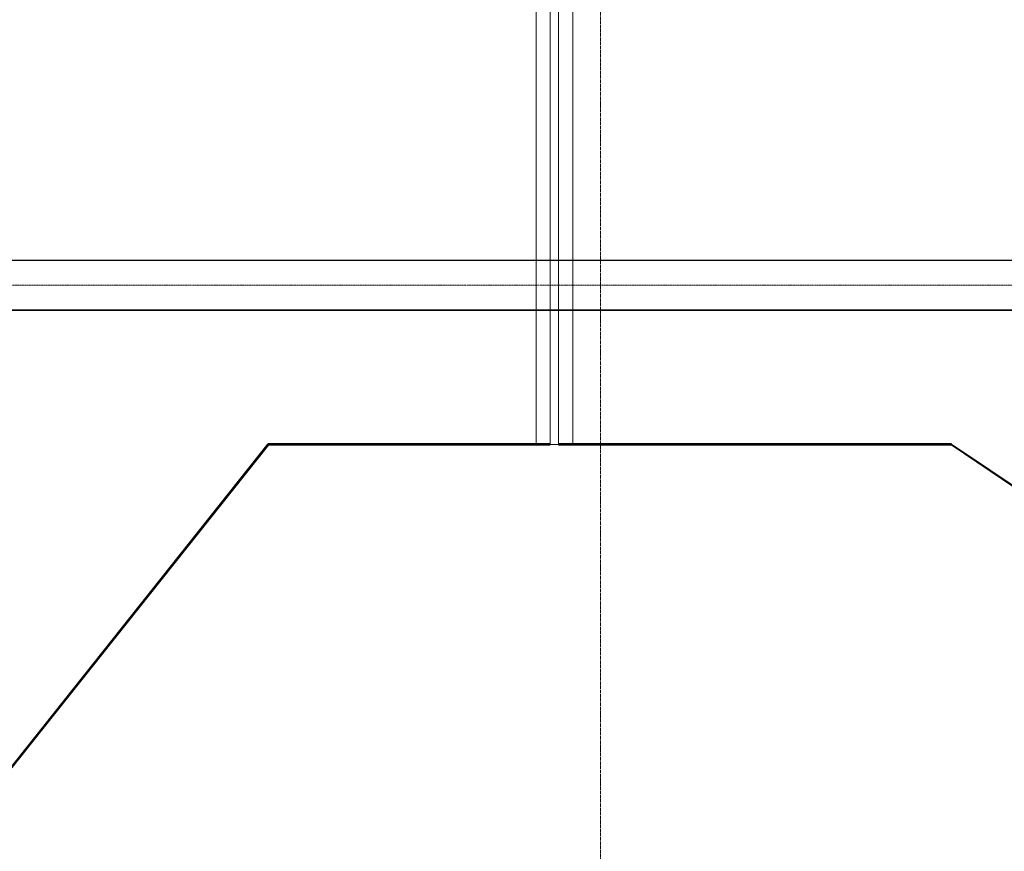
# Model space of a CAD drawing. Header units: millimetres. Extents: x 5617 to 102122, y -9330 to 63558.
# Tile 28 of 56: x 55053 to 60924, y 8724 to 13683. Entities that reach past the tile are written whole.
import ezdxf

# ---------------------------------------------------------------- set-up
doc = ezdxf.new("R2010")
doc.units = ezdxf.units.MM
for name, pattern in [('Линия сетки', [25, 20, -2.5, 0, -2.5]), ('Осевая', [14, 10, -2, 0, -2]), ('Штрих_3_1_5_', [4.5, 3, -1.5]), ('Штриховая_ш3 п1_5', [4.5, 3, -1.5])]:
    doc.linetypes.add(name, pattern=pattern)
doc.layers.add('_Разделитель помещений_', color=4, linetype='Штриховая_ш3 п1_5', lineweight=40, true_color=0x00ffff)
for name, color, linetype, lineweight in [('Кабельные лотки', 7, 'Continuous', 18), ('Обобщенные модели', 7, 'Continuous', 18), ('Осевая линия', 7, 'Осевая', 18), ('Оси', 7, 'Continuous', 9), ('Перекрытия', 7, 'Continuous', 18), ('Стены разрез', 7, 'Continuous', 40)]:
    doc.layers.add(name, color=color, linetype=linetype, lineweight=lineweight)

# ---------------------------------------------------------------- blocks, each defined once
blk = doc.blocks.new('CP_ДШ_Hanytex_TopJoint 24C - CP_ДШ_Hanytex_TopJoint 24C-3950286-МКСС_LB02_-11_400__Кабельные конструкции_Лотки_4')
at = {"layer": 'Обобщенные модели', "color": 254, "true_color": 0xcccccc}
for p, q in [((0, -110), (0, 110)), ((3600, 110), (0, 110)), ((3600, 110), (3600, -110)), ((3600, 25), (0, 25)), ((0, 25), (0, -25)), ((3600, -25), (3600, 25)), ((0, -25), (3600, -25)), ((3600, -110), (0, -110))]:
    blk.add_line(p, q, dxfattribs=at)
blk = doc.blocks.new('135_SLK_GD_AR_rvt-1-МКСС_LB02_-11_400__Кабельные конструкции_Лотки_4')
at = {"layer": '_Разделитель помещений_', "color": 7, "linetype": 'Штрих_3_1_5_', "true_color": 0xccffff}
for p, q in [((110601.6, 11150), (111165, 11150)), ((111385, 11150), (112201.6, 11150))]:
    blk.add_line(p, q, dxfattribs=at)
at = {"layer": 'Перекрытия', "color": 254, "true_color": 0xcccccc}
for p, q in [((96012.7, -5896.9), (109572.4, 11150)), ((109572.4, 11150), (111165, 11150)), ((111385, 11150), (113639.4, 11150))]:
    blk.add_line(p, q, dxfattribs=at)
at = {"layer": 'Стены разрез', "color": 254, "true_color": 0xcccccc}
for p, q in [((109569, 11152), (96007.7, -5896.9)), ((96010.2, -5896.9), (109569.9, 11150)), ((109571.5, 11152), (109569, 11152)), ((109569.9, 11150), (111250, 11150)), ((111250, 11152), (109571.5, 11152)), ((111250, 11150), (111250, 11152)), ((113640, 11152), (111300, 11152)), ((111300, 11152), (111300, 11150)), ((111300, 11150), (113639.4, 11150)), ((113639.4, 11150), (126027, 2794.5)), ((113643, 11150), (113640, 11152)), ((126028.1, 2796.1), (113643, 11150))]:
    blk.add_line(p, q, dxfattribs=at)
at = {"layer": 'Обобщенные модели', "color": 254, "lineweight": 18, "true_color": 0xcccccc, "rotation": 270.0000000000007}
blk.add_blockref('CP_ДШ_Hanytex_TopJoint 24C - CP_ДШ_Hanytex_TopJoint 24C-3950286-МКСС_LB02_-11_400__Кабельные конструкции_Лотки_4', (111275, 14750), dxfattribs=at)

msp = doc.modelspace()

# ---------------------------------------------------------------- linework, layer by layer
at = {"layer": 'Кабельные лотки', "color": 96, "true_color": 0x008000}
for p, q in [((73576.8, 12249.6), (54023.6, 12249.6)), ((73576.8, 12247), (54023.6, 12247)), ((73576.8, 11952.1), (54023.6, 11952.1)), ((73576.8, 11949.6), (54023.6, 11949.6))]:
    msp.add_line(p, q, dxfattribs=at)
at = {"layer": 'Осевая линия'}
msp.add_line((73576.8, 12099.6), (54023.6, 12099.6), dxfattribs=at)
at = {"layer": 'Оси', "linetype": 'Линия сетки'}
msp.add_line((58516.7, -8455.2), (58516.7, 63558.3), dxfattribs=at)

# ---------------------------------------------------------------- block references
at = {"lineweight": 5}
msp.add_blockref('135_SLK_GD_AR_rvt-1-МКСС_LB02_-11_400__Кабельные конструкции_Лотки_4', (-53033.3, 0), dxfattribs=at)

doc.saveas('drawing.dxf')
